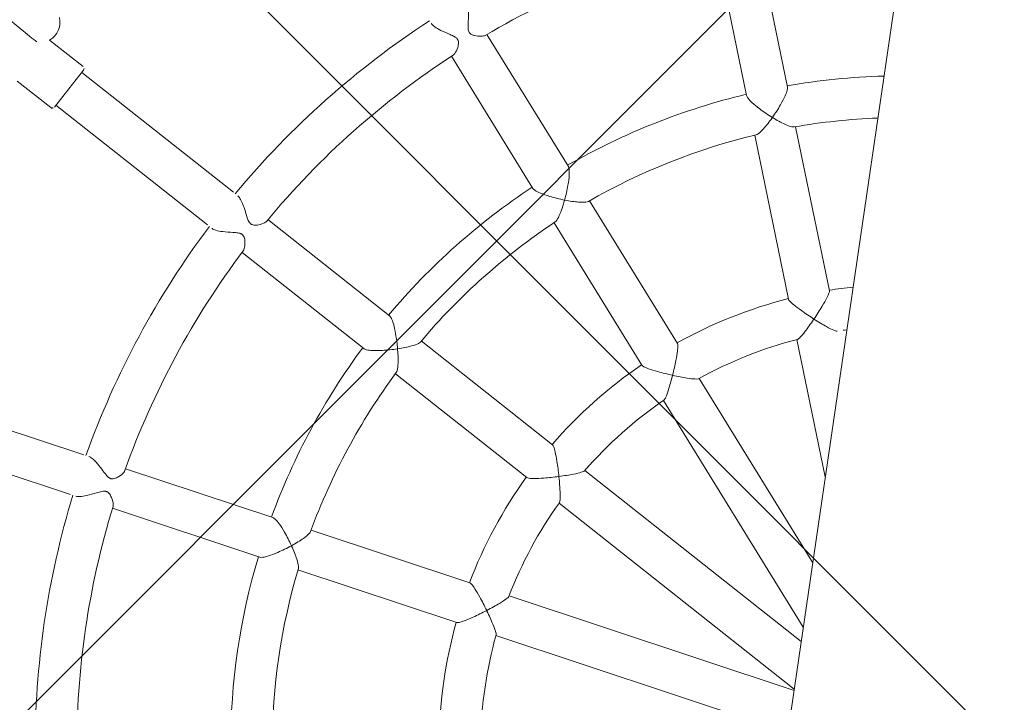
# Model space of a CAD drawing. Header units: metres. Extents: x 5509548 to 5517943, y 5680530 to 5684871.
# Tile 58 of 256: x 5516088.238 to 5516088.616, y 5683297.922 to 5683298.183. Entities that reach past the tile are written whole.
import ezdxf
from ezdxf import colors
from ezdxf.entities.mleader import LeaderData, LeaderLine
from ezdxf.math import Vec2, Vec3

# ---------------------------------------------------------------- set-up
doc = ezdxf.new("R2010")
doc.units = ezdxf.units.M
doc.layers.get('0').update_dxf_attribs({"linetype": 'CONTINUOUS', "lineweight": 18})
for name, color, linetype in [('A-Nawierzchnie', 41, 'CONTINUOUS'), ('A-Plac-Zabaw', 81, 'CONTINUOUS'), ('org', 1, 'CONTINUOUS')]:
    doc.layers.add(name, color=color, linetype=linetype)
doc.styles.get("Standard").update_dxf_attribs({"font": 'simplex.shx'})

# ---------------------------------------------------------------- blocks, each defined once
blk = doc.blocks.new('Bocianie gniazdo-Junior')
at = {"lineweight": 0}
for p, q in [((-4.683558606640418, 150.0256920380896), (-4.683558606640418, -149.9743079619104)), ((-8.288456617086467, 24.4816485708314), (-10.3253899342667, 30.07807686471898)), ((-11.8288981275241, 29.53084463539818), (-9.79196481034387, 23.9344163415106)), ((-16.16741812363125, 20.25354665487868), (-19.99560053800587, 24.81579680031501)), ((-21.22127164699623, 23.78733662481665), (-17.39308923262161, 19.2250864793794)), ((-5.561337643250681, 16.98895077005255), (-7.759168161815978, 23.02744049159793)), ((-9.262676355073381, 22.48020826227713), (-7.064845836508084, 16.44171854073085)), ((-35.15899762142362, 21.3417174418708), (-36.57679576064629, 22.16028357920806)), ((-35.12239508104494, 21.20511490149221), (-35.57239508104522, 20.42569203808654)), ((-28.74874834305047, 17.40981818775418), (-35.17239508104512, 21.11851236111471)), ((-36.15899762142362, 19.60966663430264), (-37.57679576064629, 20.42823277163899)), ((-35.57239508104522, 20.42569203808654), (-36.02239508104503, 19.64626917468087)), ((-35.97239508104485, 19.73287171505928), (-29.54874834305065, 16.02417754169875)), ((-11.04211097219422, 14.14544344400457), (-15.17268121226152, 19.06806536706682)), ((-16.39835232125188, 18.03960519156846), (-12.26778208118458, 13.11698326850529)), ((-22.12512408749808, 13.58566694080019), (-27.28282030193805, 16.5634642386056)), ((-28.08282030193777, 15.17782359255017), (-22.92512408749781, 12.20002629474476)), ((-6.524278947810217, 14.95652322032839), (-4.683558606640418, 9.899185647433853)), ((-4.683558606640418, 6.567615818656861), (-10.02617753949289, 12.93470112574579)), ((-15.21981644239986, 9.59888571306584), (-20.78491867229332, 12.81189898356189)), ((-11.25184864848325, 11.90624095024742), (-4.683558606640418, 4.078457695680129)), ((-21.5849186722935, 11.42625833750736), (-16.01981644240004, 8.213245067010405)), ((-4.683558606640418, 3.515774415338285), (-13.85105303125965, 8.808629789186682)), ((-32.97509483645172, 6.610367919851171), (-40.27979638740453, 7.898383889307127)), ((-14.65105303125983, 7.422989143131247), (-4.683558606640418, 1.668253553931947)), ((-40.55763347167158, 6.322691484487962), (-33.25293192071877, 5.034675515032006)), ((-25.44298724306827, 5.282254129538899), (-31.30810297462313, 6.316432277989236)), ((-17.590561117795, 3.897659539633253), (-23.9189618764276, 5.013527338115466)), ((-31.58594005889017, 4.740739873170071), (-25.72082432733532, 3.706561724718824)), ((-24.19679896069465, 3.437834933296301), (-17.86839820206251, 2.321967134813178)), ((-4.683558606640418, 1.621806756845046), (-16.03406079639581, 3.62320653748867)), ((-16.31189788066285, 2.047514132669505), (-4.845574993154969, 0.0256920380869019))]:
    blk.add_line(p, q, dxfattribs=at)
for centre, radius, start, end in [((-0.2385586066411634, 0.02569203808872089), 31.69999999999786, 111.3096996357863, 128.690300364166), ((-0.2385586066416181, 0.02569203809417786), 25.79999999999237, 99.92080639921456, 108.2231018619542), ((-0.2385586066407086, 0.0256920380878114), 33.29999999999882, 131.3766076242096, 148.6233923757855), ((-0.2385586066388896, 0.02569203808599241), 31.70000000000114, 131.3096996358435, 148.6903003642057), ((-0.2385586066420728, 0.02569203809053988), 25.79999999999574, 111.7768981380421, 128.2231018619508), ((-0.2385586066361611, 0.02569203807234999), 24.20000000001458, 100.5840483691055, 108.2307133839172), ((-37.07300545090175, 22.78779927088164), 0.8000000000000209, 308.3352778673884, 21.49304519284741), ((-0.2385586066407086, 0.02569203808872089), 24.19999999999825, 111.7692866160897, 128.2307133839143), ((-35.20899762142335, 21.25511490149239), 0.09999999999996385, 330.0000000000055, 59.99999999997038), ((-36.10899762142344, 19.69626917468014), 0.1000000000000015, 239.9999999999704, 330.0000000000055), ((-0.2385586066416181, 0.02569203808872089), 25.7999999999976, 131.7768981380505, 148.223101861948), ((-0.2385586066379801, 0.02569203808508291), 24.20000000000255, 131.7692866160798, 148.2307133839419), ((-0.2385586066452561, 0.02569203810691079), 17.79999999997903, 104.4608906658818, 107.4240410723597), ((-0.2385586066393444, 0.02569203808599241), 17.80000000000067, 112.575958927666, 127.4240410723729), ((-0.2385586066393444, 0.0256920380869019), 33.30000000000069, 151.3766076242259, 168.6233923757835), ((-0.2385586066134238, 0.02569203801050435), 16.20000000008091, 105.9252314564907, 107.2431886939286), ((-0.2385586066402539, 0.0256920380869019), 31.69999999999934, 151.3096996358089, 168.6903003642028), ((-0.2385586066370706, 0.02569203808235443), 16.20000000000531, 112.7568113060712, 127.2431886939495), ((-0.2385586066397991, 0.0256920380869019), 17.8000000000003, 132.5759589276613, 147.4240410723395), ((-0.2385586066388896, 0.0256920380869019), 25.80000000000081, 151.7768981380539, 168.2231018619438), ((-0.2385586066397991, 0.0256920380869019), 16.2000000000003, 132.7568113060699, 147.2431886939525), ((-0.2385586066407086, 0.0256920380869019), 24.19999999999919, 151.7692866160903, 168.230713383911), ((-0.2385586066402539, 0.0256920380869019), 17.7999999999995, 152.5759589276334, 167.4240410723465), ((-0.2385586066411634, 0.0256920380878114), 16.19999999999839, 152.7568113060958, 167.2431886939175), ((-0.2385586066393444, 0.0256920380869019), 33.30000000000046, 171.3766076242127, 188.6233923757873), ((-0.2385586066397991, 0.0256920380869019), 31.7000000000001, 171.3096996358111, 188.6903003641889), ((-0.2385586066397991, 0.0256920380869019), 25.80000000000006, 171.7768981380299, 188.2231018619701), ((-0.2385586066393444, 0.0256920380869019), 24.20000000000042, 171.7692866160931, 188.2307133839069), ((-0.2385586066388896, 0.0256920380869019), 17.80000000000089, 172.5759589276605, 187.4240410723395), ((-0.2385586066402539, 0.0256920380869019), 16.19999999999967, 172.7568113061, 187.2431886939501)]:
    blk.add_arc(centre, radius, start, end, dxfattribs=at)
for points, knots in [([(-20.94671203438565, 25.94928734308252), (-20.92807802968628, 25.92708480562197), (-20.91099337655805, 25.89796161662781), (-20.8717611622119, 25.80918790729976), (-20.85263250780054, 25.74366839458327), (-20.81659394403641, 25.57623798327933), (-20.80276834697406, 25.47048057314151), (-20.78139004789, 25.25770276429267), (-20.77441620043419, 25.15716912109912), (-20.75708470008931, 25.00272996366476), (-20.74713213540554, 24.93693354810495), (-20.72130971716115, 24.8620873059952), (-20.71265273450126, 24.84251541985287), (-20.69833709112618, 24.81863882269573), (-20.69452091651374, 24.81286191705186), (-20.68789033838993, 24.80375015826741), (-20.68520625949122, 24.80028778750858), (-20.67980009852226, 24.79372987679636), (-20.67709020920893, 24.79063474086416), (-20.67048285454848, 24.78351235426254), (-20.66653663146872, 24.77959499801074), (-20.65260228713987, 24.76679725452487), (-20.64213234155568, 24.75893465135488), (-20.61480189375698, 24.74166289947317), (-20.59744737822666, 24.7335277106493), (-20.54249526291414, 24.71296251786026), (-20.50053687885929, 24.70481737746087), (-20.37912342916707, 24.69208006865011), (-20.28913429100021, 24.69584297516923), (-20.14272001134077, 24.72258595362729), (-20.08712738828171, 24.74260025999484), (-20.05456233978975, 24.76869096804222)], [5.66426104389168, 5.66426104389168, 5.66426104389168, 5.66426104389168, 5.747976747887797, 5.747976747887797, 5.876082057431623, 5.876082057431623, 6.04624684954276, 6.04624684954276, 6.216433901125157, 6.216433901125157, 6.353124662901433, 6.353124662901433, 6.405766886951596, 6.405766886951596, 6.423630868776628, 6.423630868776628, 6.435271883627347, 6.435271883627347, 6.44650080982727, 6.44650080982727, 6.462115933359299, 6.462115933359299, 6.500315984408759, 6.500315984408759, 6.557898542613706, 6.557898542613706, 6.681680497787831, 6.681680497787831, 6.912870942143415, 6.912870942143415, 7.116758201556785, 7.116758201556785, 7.116758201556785, 7.116758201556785]), ([(-21.16464284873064, 23.83722282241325), (-21.14580796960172, 23.8537496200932), (-21.12790641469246, 23.87872109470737), (-21.07550674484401, 23.97707288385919), (-21.047892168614, 24.0697248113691), (-21.02495068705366, 24.22176598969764), (-21.02223888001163, 24.2844407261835), (-21.03663443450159, 24.37529575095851), (-21.04691767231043, 24.40310458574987), (-21.06279107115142, 24.43198895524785), (-21.06688674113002, 24.43856484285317), (-21.07398487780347, 24.44865492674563), (-21.07672734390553, 24.45229155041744), (-21.08188425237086, 24.45869013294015), (-21.08425229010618, 24.46147547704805), (-21.09001415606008, 24.46791744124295), (-21.09346202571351, 24.4715126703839), (-21.10403177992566, 24.48184101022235), (-21.11147009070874, 24.48823077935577), (-21.14099823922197, 24.51092452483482), (-21.17148190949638, 24.52908948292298), (-21.26896817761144, 24.56890266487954), (-21.32934579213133, 24.58686856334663), (-21.50625383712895, 24.63581548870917), (-21.6370334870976, 24.66834155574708), (-21.85909750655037, 24.73988324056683), (-21.94847163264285, 24.77415304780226), (-22.08053663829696, 24.84227448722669), (-22.12731080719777, 24.87388984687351), (-22.16398331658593, 24.91122469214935), (-22.16836196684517, 24.91603454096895), (-22.1723831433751, 24.92082716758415)], [1.342123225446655, 1.342123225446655, 1.342123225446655, 1.342123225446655, 1.491391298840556, 1.491391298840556, 1.819224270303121, 1.819224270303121, 2.04833457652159, 2.04833457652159, 2.205167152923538, 2.205167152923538, 2.253567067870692, 2.253567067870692, 2.282100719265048, 2.282100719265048, 2.305173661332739, 2.305173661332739, 2.336844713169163, 2.336844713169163, 2.399282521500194, 2.399282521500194, 2.572780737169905, 2.572780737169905, 2.765300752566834, 2.765300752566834, 3.098607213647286, 3.098607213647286, 3.353816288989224, 3.353816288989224, 3.556951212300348, 3.556951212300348, 3.587098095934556, 3.587098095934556, 3.587098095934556, 3.587098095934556]), ([(-41.02936549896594, 24.39706460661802), (-40.52117659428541, 24.09343587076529), (-40.01481922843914, 23.79090142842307), (-39.06088018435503, 23.22094938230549), (-38.62284313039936, 22.95923442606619), (-37.87479501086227, 22.51229648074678), (-37.5723783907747, 22.33161096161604), (-37.21605505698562, 22.11871768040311), (-37.1149141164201, 22.05828878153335), (-37.05766011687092, 22.02408110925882)], [0, 0, 0, 0, 1.776836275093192, 1.776836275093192, 3.56156140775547, 3.56156140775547, 5.352037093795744, 5.352037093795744, 6.552547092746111, 6.552547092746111, 6.552547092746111, 6.552547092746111]), ([(-8.288456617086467, 24.4816485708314), (-8.288444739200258, 24.4816159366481), (-8.288432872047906, 24.4815832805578), (-8.278762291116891, 24.45492985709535), (-8.276668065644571, 24.41506288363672), (-8.287310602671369, 24.30295390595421), (-8.303041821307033, 24.22816494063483), (-8.354949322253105, 24.0391272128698), (-8.397609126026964, 23.91445193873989), (-8.519146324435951, 23.60653398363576), (-8.601941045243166, 23.42401857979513), (-8.69057987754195, 23.24983715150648), (-8.6908353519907, 23.24933529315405), (-8.69109085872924, 23.24883353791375)], [1.53011214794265, 1.53011214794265, 1.53011214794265, 1.53011214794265, 1.530405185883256, 1.530405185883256, 1.76912557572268, 1.76912557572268, 2.058988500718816, 2.058988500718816, 2.443551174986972, 2.443551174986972, 2.936521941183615, 2.936521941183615, 2.937946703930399, 2.937946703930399, 2.937946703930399, 2.937946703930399]), ([(-8.69109085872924, 23.24883353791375), (-8.69160911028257, 23.24905366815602), (-8.692127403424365, 23.24927389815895), (-8.871990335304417, 23.32572866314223), (-9.052733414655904, 23.41232415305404), (-9.343762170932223, 23.57008039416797), (-9.456581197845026, 23.63816600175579), (-9.61785575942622, 23.74961180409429), (-9.677979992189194, 23.79679164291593), (-9.758194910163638, 23.87583121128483), (-9.782216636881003, 23.90771722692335), (-9.791941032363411, 23.93435106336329), (-9.791952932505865, 23.93438370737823), (-9.79196481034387, 23.9344163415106)], [-0.00174603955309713, -0.00174603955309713, -0.00174603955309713, -0.00174603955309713, 0, 0, 0.6041331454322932, 0.6041331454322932, 1.075412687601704, 1.075412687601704, 1.430638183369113, 1.430638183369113, 1.723188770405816, 1.723188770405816, 1.723547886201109, 1.723547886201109, 1.723547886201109, 1.723547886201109]), ([(-9.213614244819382, 22.49986335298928), (-9.191943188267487, 22.50850893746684), (-9.166897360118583, 22.52707885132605), (-9.09008100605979, 22.60062649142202), (-9.03066543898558, 22.67582774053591), (-8.880586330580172, 22.89936903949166), (-8.78841799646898, 23.05886980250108), (-8.69623510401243, 23.23874984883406), (-8.694045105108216, 23.24303544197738), (-8.691601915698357, 23.24783010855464), (-8.691346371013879, 23.24833177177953), (-8.69109085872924, 23.24883353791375)], [1.845608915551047, 1.845608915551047, 1.845608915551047, 1.845608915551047, 2.056248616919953, 2.056248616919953, 2.443778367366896, 2.443778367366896, 2.94586092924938, 2.94586092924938, 2.958092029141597, 2.958092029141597, 2.959520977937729, 2.959520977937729, 2.959520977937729, 2.959520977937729]), ([(-8.69109085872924, 23.24883353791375), (-8.690572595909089, 23.24861340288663), (-8.690054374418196, 23.24839336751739), (-8.506787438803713, 23.17060778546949), (-8.332151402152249, 23.10662526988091), (-8.070027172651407, 23.02989585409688), (-7.974470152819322, 23.00966930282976), (-7.864991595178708, 23.00164915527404), (-7.832371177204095, 23.00338069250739), (-7.809385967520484, 23.01096064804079)], [-0.001746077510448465, -0.001746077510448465, -0.001746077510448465, -0.001746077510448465, 0, 0, 0.61579691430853, 0.61579691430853, 1.092527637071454, 1.092527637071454, 1.358655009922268, 1.358655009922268, 1.358655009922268, 1.358655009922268]), ([(-16.16741812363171, 20.25354665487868), (-16.16741217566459, 20.25353956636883), (-16.1674062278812, 20.25353247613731), (-16.14921686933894, 20.23184338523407), (-16.13360962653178, 20.19512713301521), (-16.10525503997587, 20.08619520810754), (-16.0944511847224, 20.01055917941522), (-16.0785548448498, 19.81516389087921), (-16.07599379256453, 19.6833731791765), (-16.0848835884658, 19.35237694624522), (-16.10026178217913, 19.15252223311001), (-16.12398505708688, 18.9584965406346), (-16.1240539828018, 18.95793344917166), (-16.12412297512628, 18.9573704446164)], [1.530100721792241, 1.530100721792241, 1.530100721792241, 1.530100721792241, 1.530178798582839, 1.530178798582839, 1.768880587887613, 1.768880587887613, 2.058735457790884, 2.058735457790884, 2.443431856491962, 2.443431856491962, 2.936429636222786, 2.936429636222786, 2.937864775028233, 2.937864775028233, 2.937864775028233, 2.937864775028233]), ([(-16.12412297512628, 18.9573704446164), (-16.12468940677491, 18.95740026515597), (-16.12525591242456, 18.95743016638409), (-16.3204534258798, 18.96775950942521), (-16.51994229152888, 18.98731935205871), (-16.84745364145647, 19.0360415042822), (-16.9767974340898, 19.06144886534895), (-17.16646385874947, 19.11103373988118), (-17.23907473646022, 19.13480751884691), (-17.34142801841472, 19.18164716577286), (-17.37487629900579, 19.20339300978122), (-17.39307733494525, 19.22507230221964), (-17.39308328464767, 19.22507939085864), (-17.39308923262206, 19.2250864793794)], [-0.001758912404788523, -0.001758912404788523, -0.001758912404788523, -0.001758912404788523, 0, 0, 0.6042202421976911, 0.6042202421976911, 1.075705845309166, 1.075705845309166, 1.430953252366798, 1.430953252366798, 1.72350721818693, 1.72350721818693, 1.723602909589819, 1.723602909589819, 1.723602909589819, 1.723602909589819]), ([(-16.35897145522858, 18.07485516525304), (-16.34158544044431, 18.09037242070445), (-16.32442168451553, 18.11634460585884), (-16.27739509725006, 18.21166427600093), (-16.24726623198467, 18.30267892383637), (-16.18267355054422, 18.5641305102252), (-16.15061183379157, 18.74555359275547), (-16.12550867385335, 18.94613133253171), (-16.12491701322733, 18.95090337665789), (-16.12426102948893, 18.95624449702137), (-16.12419196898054, 18.95680742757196), (-16.12412297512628, 18.9573704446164)], [1.845600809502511, 1.845600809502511, 1.845600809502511, 1.845600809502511, 2.055988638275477, 2.055988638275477, 2.443684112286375, 2.443684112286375, 2.945775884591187, 2.945775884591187, 2.957995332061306, 2.957995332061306, 2.959434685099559, 2.959434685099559, 2.959434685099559, 2.959434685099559]), ([(-16.12412297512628, 18.9573704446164), (-16.12355653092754, 18.95734062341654), (-16.12299016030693, 18.95731088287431), (-15.92414937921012, 18.94689657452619), (-15.73814705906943, 18.94650302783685), (-15.46552554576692, 18.96406167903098), (-15.36878292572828, 18.97774926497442), (-15.26323023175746, 19.00766598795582), (-15.23321792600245, 19.02043752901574), (-15.21423407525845, 19.03540387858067)], [-0.001758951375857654, -0.001758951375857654, -0.001758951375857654, -0.001758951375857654, 0, 0, 0.6158534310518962, 0.6158534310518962, 1.092831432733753, 1.092831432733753, 1.358670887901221, 1.358670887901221, 1.358670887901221, 1.358670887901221]), ([(-28.56424935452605, 17.30329764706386), (-28.53224688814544, 17.28482292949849), (-28.49887290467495, 17.2549953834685), (-28.42258809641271, 17.16710622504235), (-28.38081689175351, 17.10571691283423), (-28.28596409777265, 16.94516616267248), (-28.23450170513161, 16.84060499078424), (-28.14375446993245, 16.64723191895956), (-28.10633577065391, 16.56419901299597), (-28.04441576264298, 16.44715428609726), (-28.01252343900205, 16.39175791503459), (-27.96277562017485, 16.34126020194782), (-27.95312702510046, 16.3326845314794), (-27.9389072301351, 16.32195115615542), (-27.93478740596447, 16.3190482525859), (-27.92749315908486, 16.31426836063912), (-27.9243552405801, 16.31232475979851), (-27.91769777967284, 16.30843328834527), (-27.91417878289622, 16.30650963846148), (-27.90563950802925, 16.3021514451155), (-27.90060292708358, 16.29983382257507), (-27.88263678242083, 16.29240320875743), (-27.86955093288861, 16.2884979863), (-27.83609415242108, 16.28150829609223), (-27.81563075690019, 16.27997708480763), (-27.754189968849, 16.280485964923), (-27.71005155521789, 16.2881438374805), (-27.58701944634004, 16.32098004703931), (-27.50162266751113, 16.35759243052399), (-27.38153832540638, 16.43214588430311), (-27.34193704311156, 16.46640989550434), (-27.32211512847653, 16.49903311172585)], [5.67352176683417, 5.67352176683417, 5.67352176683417, 5.67352176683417, 5.838036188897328, 5.838036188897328, 6.042373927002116, 6.042373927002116, 6.31866801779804, 6.31866801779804, 6.553042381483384, 6.553042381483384, 6.719785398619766, 6.719785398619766, 6.757848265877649, 6.757848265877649, 6.773083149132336, 6.773083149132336, 6.784428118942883, 6.784428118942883, 6.796951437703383, 6.796951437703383, 6.814578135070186, 6.814578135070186, 6.859244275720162, 6.859244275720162, 6.927563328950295, 6.927563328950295, 7.069291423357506, 7.069291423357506, 7.327830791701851, 7.327830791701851, 7.525952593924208, 7.525952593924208, 7.525952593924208, 7.525952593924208]), ([(-5.561337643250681, 16.98895077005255), (-5.561326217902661, 16.98891937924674), (-5.561314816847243, 16.98888793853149), (-5.555111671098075, 16.97171788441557), (-5.556396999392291, 16.94063901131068), (-5.574079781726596, 16.84617207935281), (-5.593151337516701, 16.77953311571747), (-5.651370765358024, 16.60618076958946), (-5.696599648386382, 16.4885550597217), (-5.821319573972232, 16.19041888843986), (-5.903793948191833, 16.0087380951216), (-5.990064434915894, 15.83019039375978), (-5.990310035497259, 15.82968218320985), (-5.990555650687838, 15.82917403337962)], [1.527157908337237, 1.527157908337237, 1.527157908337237, 1.527157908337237, 1.527599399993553, 1.527599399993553, 1.767879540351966, 1.767879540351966, 2.058474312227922, 2.058474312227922, 2.441315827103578, 2.441315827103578, 2.931430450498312, 2.931430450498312, 2.932829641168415, 2.932829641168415, 2.932829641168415, 2.932829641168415]), ([(-5.990555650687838, 15.82917403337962), (-5.991070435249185, 15.82940542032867), (-5.991585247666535, 15.82963686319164), (-6.172440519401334, 15.91095873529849), (-6.352401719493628, 15.99712079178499), (-6.639580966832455, 16.14533792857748), (-6.749836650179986, 16.20637188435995), (-6.905864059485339, 16.30174475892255), (-6.963308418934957, 16.34053420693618), (-7.037576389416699, 16.40153380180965), (-7.058538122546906, 16.42451540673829), (-7.064822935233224, 16.44165573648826), (-7.064834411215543, 16.44168714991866), (-7.064845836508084, 16.44171854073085)], [-0.001715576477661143, -0.001715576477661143, -0.001715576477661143, -0.001715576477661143, 0, 0, 0.6009396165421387, 0.6009396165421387, 1.070349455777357, 1.070349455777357, 1.426653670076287, 1.426653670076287, 1.721266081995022, 1.721266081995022, 1.721807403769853, 1.721807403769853, 1.721807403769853, 1.721807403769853]), ([(-28.04666872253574, 15.24406947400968), (-28.03466266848, 15.26597874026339), (-28.02635231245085, 15.29552650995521), (-28.01079083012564, 15.40566109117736), (-28.01639657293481, 15.5021471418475), (-28.04677908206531, 15.65243705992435), (-28.06536282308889, 15.71172789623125), (-28.10996013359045, 15.79299001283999), (-28.12954430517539, 15.81612800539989), (-28.1545823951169, 15.8379549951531), (-28.16053172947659, 15.84261321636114), (-28.17043110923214, 15.84951911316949), (-28.17417399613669, 15.85195537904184), (-28.1813579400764, 15.85631140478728), (-28.18477003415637, 15.85825229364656), (-28.19258280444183, 15.86241881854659), (-28.19700737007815, 15.86458862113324), (-28.21060074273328, 15.87071653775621), (-28.21998247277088, 15.87423414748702), (-28.25740375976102, 15.88592448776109), (-28.29466407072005, 15.89267560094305), (-28.40738193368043, 15.89564339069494), (-28.47434123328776, 15.89108999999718), (-28.66664793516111, 15.87512649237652), (-28.80336319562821, 15.86117405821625), (-29.03379727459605, 15.8549903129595), (-29.12533573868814, 15.85781918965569), (-29.26606992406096, 15.87856829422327), (-29.31815292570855, 15.89308381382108), (-29.3592673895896, 15.91484289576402), (-29.36179334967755, 15.91623898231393), (-29.36424935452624, 15.91765700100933)], [1.290583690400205, 1.290583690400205, 1.290583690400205, 1.290583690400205, 1.428590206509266, 1.428590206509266, 1.729026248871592, 1.729026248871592, 1.934815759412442, 1.934815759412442, 2.079606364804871, 2.079606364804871, 2.122144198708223, 2.122144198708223, 2.147104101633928, 2.147104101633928, 2.168978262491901, 2.168978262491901, 2.196348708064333, 2.196348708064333, 2.251507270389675, 2.251507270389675, 2.409917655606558, 2.409917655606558, 2.579943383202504, 2.579943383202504, 2.864027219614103, 2.864027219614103, 3.070149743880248, 3.070149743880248, 3.235067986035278, 3.235067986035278, 3.246182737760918, 3.246182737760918, 3.246182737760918, 3.246182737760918]), ([(-6.505052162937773, 14.96460292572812), (-6.502610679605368, 14.96562716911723), (-6.50003192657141, 14.96698463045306), (-6.47622168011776, 14.98177952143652), (-6.447962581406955, 15.01409902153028), (-6.371725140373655, 15.11968224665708), (-6.317723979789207, 15.20717033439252), (-6.177987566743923, 15.45483877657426), (-6.089803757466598, 15.62487427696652), (-5.998137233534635, 15.81351157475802), (-5.994713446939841, 15.82057483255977), (-5.991046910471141, 15.8281577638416), (-5.990801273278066, 15.82866586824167), (-5.990555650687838, 15.82917403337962)], [1.73409541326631, 1.73409541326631, 1.73409541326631, 1.73409541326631, 1.770519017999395, 1.770519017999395, 2.053874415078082, 2.053874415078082, 2.440581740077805, 2.440581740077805, 2.94331942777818, 2.94331942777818, 2.96283916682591, 2.96283916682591, 2.964240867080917, 2.964240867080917, 2.964240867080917, 2.964240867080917]), ([(-5.990555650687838, 15.82917403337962), (-5.990040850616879, 15.82894263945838), (-5.989526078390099, 15.82871130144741), (-5.803325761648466, 15.74504880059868), (-5.624166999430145, 15.67008855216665), (-5.352422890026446, 15.56725847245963), (-5.252062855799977, 15.53361572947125), (-5.121779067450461, 15.49986446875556), (-5.077715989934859, 15.49251787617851), (-5.047515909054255, 15.4958849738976), (-5.043855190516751, 15.4966047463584), (-5.04069286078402, 15.49758612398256)], [-0.001715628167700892, -0.001715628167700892, -0.001715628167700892, -0.001715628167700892, 0, 0, 0.6188851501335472, 0.6188851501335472, 1.097421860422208, 1.097421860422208, 1.446588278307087, 1.446588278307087, 1.502139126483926, 1.502139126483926, 1.502139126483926, 1.502139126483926]), ([(-11.04211097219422, 14.14544344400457), (-11.03042801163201, 14.13152023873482), (-11.0209999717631, 14.10194842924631), (-11.00528604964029, 14.00727121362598), (-11.00040331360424, 13.93818476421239), (-10.99579416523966, 13.75538501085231), (-10.99805812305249, 13.62929954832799), (-11.01328741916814, 13.30631718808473), (-11.02865265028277, 13.10731615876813), (-11.0486611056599, 12.90995019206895), (-11.04871901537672, 12.90937936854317), (-11.04877696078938, 12.90880859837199)], [1.527132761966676, 1.527132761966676, 1.527132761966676, 1.527132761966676, 1.767327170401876, 1.767327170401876, 2.057903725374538, 2.057903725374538, 2.441034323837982, 2.441034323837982, 2.931224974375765, 2.931224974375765, 2.932646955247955, 2.932646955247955, 2.932646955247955, 2.932646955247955]), ([(-22.12512408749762, 13.58566694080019), (-22.12511768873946, 13.58566324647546), (-22.12511128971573, 13.58565955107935), (-22.10060297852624, 13.57150264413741), (-22.07337974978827, 13.54234082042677), (-22.00947883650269, 13.44968028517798), (-21.97345758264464, 13.38230256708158), (-21.89168938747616, 13.20412809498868), (-21.84420615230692, 13.08115843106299), (-21.73935016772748, 12.76707774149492), (-21.68544592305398, 12.5740140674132), (-21.64137726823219, 12.38357348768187), (-21.64124937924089, 12.38302048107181), (-21.64112158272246, 12.38246753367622)], [1.530099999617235, 1.530099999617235, 1.530099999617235, 1.530099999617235, 1.530162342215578, 1.530162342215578, 1.768862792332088, 1.768862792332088, 2.058717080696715, 2.058717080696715, 2.443423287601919, 2.443423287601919, 2.936423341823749, 2.936423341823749, 2.937859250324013, 2.937859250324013, 2.937859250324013, 2.937859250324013]), ([(-11.04877696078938, 12.90880859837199), (-11.04934912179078, 12.9088506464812), (-11.04992132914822, 12.90889273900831), (-11.24776329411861, 12.92346049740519), (-11.44640919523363, 12.94288486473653), (-11.76712926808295, 12.98397223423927), (-11.89169234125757, 13.00363718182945), (-12.07091458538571, 13.03991915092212), (-12.13810357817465, 13.05672444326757), (-12.22861374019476, 13.0886401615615), (-12.25609912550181, 13.10306005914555), (-12.26778208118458, 13.11698326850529)], [-0.001743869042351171, -0.001743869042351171, -0.001743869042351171, -0.001743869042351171, 0, 0, 0.6011531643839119, 0.6011531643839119, 1.071011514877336, 1.071011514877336, 1.42736473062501, 1.42736473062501, 1.721930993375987, 1.721930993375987, 1.721930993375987, 1.721930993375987]), ([(-11.23654480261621, 11.92040933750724), (-11.2346313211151, 11.92217868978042), (-11.23270324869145, 11.92429694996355), (-11.21542275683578, 11.94620798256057), (-11.19992207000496, 11.98617145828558), (-11.1643687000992, 12.11140655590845), (-11.14352064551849, 12.2121693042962), (-11.09688664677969, 12.49285449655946), (-11.07216993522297, 12.68283756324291), (-11.050545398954, 12.89148841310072), (-11.04974481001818, 12.8992874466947), (-11.04889289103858, 12.90766707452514), (-11.0488349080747, 12.90823780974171), (-11.04877696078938, 12.90880859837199)], [1.73407544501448, 1.73407544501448, 1.73407544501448, 1.73407544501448, 1.769926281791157, 1.769926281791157, 2.053269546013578, 2.053269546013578, 2.44037201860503, 2.44037201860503, 2.943120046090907, 2.943120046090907, 2.962612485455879, 2.962612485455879, 2.964036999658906, 2.964036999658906, 2.964036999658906, 2.964036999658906]), ([(-11.04877696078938, 12.90880859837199), (-11.04820478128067, 12.90876654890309), (-11.0476326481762, 12.90872454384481), (-10.84400253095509, 12.89378895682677), (-10.64997994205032, 12.88462524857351), (-10.35929259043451, 12.88094182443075), (-10.25338869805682, 12.88366455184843), (-10.1194642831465, 12.89654316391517), (-10.07561659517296, 12.9047227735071), (-10.0485363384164, 12.91820721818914), (-10.04539041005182, 12.9201119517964), (-10.04278816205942, 12.92209009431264)], [-0.001743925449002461, -0.001743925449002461, -0.001743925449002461, -0.001743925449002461, 0, 0, 0.6189950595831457, 0.6189950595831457, 1.098127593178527, 1.098127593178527, 1.447360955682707, 1.447360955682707, 1.502210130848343, 1.502210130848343, 1.502210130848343, 1.502210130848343]), ([(-21.64112158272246, 12.38246753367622), (-21.6405788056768, 12.38263333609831), (-21.64003612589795, 12.38279918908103), (-21.44962331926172, 12.44102103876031), (-21.27470277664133, 12.50426822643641), (-21.02452381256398, 12.61401213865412), (-20.93829511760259, 12.65996376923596), (-20.84934496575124, 12.72417641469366), (-20.82551378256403, 12.74644047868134), (-20.8127947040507, 12.76699530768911)], [-0.001759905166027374, -0.001759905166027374, -0.001759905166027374, -0.001759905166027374, 0, 0, 0.6158580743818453, 0.6158580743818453, 1.09285493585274, 1.09285493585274, 1.358673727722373, 1.358673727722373, 1.358673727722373, 1.358673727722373]), ([(-21.64112158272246, 12.38246753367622), (-21.64166434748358, 12.38230173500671), (-21.64220720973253, 12.38213598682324), (-21.82916792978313, 12.32508026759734), (-22.02331809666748, 12.27523087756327), (-22.34774793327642, 12.20899848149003), (-22.47798440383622, 12.18863533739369), (-22.67317212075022, 12.17036143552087), (-22.74953356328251, 12.16786789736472), (-22.86173039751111, 12.17687744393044), (-22.90059689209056, 12.18587253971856), (-22.92511128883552, 12.20001890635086), (-22.92511768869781, 12.20002260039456), (-22.92512408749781, 12.20002629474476)], [-0.001759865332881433, -0.001759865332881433, -0.001759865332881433, -0.001759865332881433, 0, 0, 0.6042263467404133, 0.6042263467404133, 1.075726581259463, 1.075726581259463, 1.430975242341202, 1.430975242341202, 1.723529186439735, 1.723529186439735, 1.72360559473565, 1.72360559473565, 1.72360559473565, 1.72360559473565]), ([(-21.55996896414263, 11.47285152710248), (-21.54893965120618, 11.49337751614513), (-21.54169430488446, 11.52365020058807), (-21.53010354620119, 11.62930087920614), (-21.53292004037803, 11.72513364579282), (-21.56164463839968, 11.99291449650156), (-21.59356698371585, 12.17436352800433), (-21.63857964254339, 12.37143198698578), (-21.63965572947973, 12.37611830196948), (-21.64086607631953, 12.38136167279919), (-21.64099378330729, 12.38191457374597), (-21.64112158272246, 12.38246753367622)], [1.845599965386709, 1.845599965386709, 1.845599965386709, 1.845599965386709, 2.055969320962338, 2.055969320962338, 2.443676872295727, 2.443676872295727, 2.945769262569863, 2.945769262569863, 2.957987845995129, 2.957987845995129, 2.959427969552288, 2.959427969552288, 2.959427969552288, 2.959427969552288]), ([(-15.21981644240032, 9.59888571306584), (-15.20407595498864, 9.58979794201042), (-15.18510223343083, 9.565233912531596), (-15.13795431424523, 9.481640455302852), (-15.1097370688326, 9.418390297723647), (-15.04288473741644, 9.248191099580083), (-15.00188847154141, 9.128935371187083), (-14.90573292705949, 8.820222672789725), (-14.85210920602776, 8.627967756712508), (-14.80340796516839, 8.435661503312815), (-14.80326715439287, 8.435105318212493), (-14.80312639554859, 8.434549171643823)], [1.52713316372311, 1.52713316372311, 1.52713316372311, 1.52713316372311, 1.767328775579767, 1.767328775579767, 2.057905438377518, 2.057905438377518, 2.441035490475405, 2.441035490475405, 2.931226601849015, 2.931226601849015, 2.932648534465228, 2.932648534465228, 2.932648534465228, 2.932648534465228]), ([(-14.80312639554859, 8.434549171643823), (-14.80257436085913, 8.434705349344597), (-14.80202238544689, 8.434861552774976), (-14.60556433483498, 8.49047230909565), (-14.42010867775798, 8.548220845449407), (-14.14569255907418, 8.64418031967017), (-14.04710685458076, 8.682960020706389), (-13.92566369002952, 8.740866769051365), (-13.88725777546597, 8.763549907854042), (-13.86642231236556, 8.785483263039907), (-13.86411748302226, 8.788349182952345), (-13.86234868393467, 8.791098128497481)], [-0.001743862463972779, -0.001743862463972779, -0.001743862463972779, -0.001743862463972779, 0, 0, 0.6189953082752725, 0.6189953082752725, 1.098127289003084, 1.098127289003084, 1.44736105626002, 1.44736105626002, 1.502211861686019, 1.502211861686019, 1.502211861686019, 1.502211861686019]), ([(-14.80312639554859, 8.434549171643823), (-14.80367841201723, 8.434392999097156), (-14.80423048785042, 8.43423685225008), (-14.99512320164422, 8.380260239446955), (-15.18843270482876, 8.330572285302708), (-15.50386352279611, 8.25948907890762), (-15.62764014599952, 8.235365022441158), (-15.80846314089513, 8.208161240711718), (-15.87734800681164, 8.200973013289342), (-15.97331602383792, 8.200007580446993), (-16.00407595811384, 8.20415729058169), (-16.01981644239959, 8.213245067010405)], [-0.001743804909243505, -0.001743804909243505, -0.001743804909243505, -0.001743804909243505, 0, 0, 0.6011520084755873, 0.6011520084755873, 1.071008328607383, 1.071008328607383, 1.427360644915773, 1.427360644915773, 1.721927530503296, 1.721927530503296, 1.721927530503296, 1.721927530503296]), ([(-14.64151799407, 7.441537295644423), (-14.64032502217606, 7.443854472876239), (-14.63923768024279, 7.446504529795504), (-14.63049337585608, 7.473004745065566), (-14.62959586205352, 7.515859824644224), (-14.63901964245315, 7.645702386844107), (-14.65389176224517, 7.747518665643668), (-14.70607007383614, 8.027225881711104), (-14.74782198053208, 8.214205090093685), (-14.79886433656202, 8.417668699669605), (-14.80077946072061, 8.425271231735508), (-14.80284492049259, 8.433436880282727), (-14.80298563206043, 8.433993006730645), (-14.80312639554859, 8.434549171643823)], [1.734075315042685, 1.734075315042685, 1.734075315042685, 1.734075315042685, 1.769927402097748, 1.769927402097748, 2.053270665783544, 2.053270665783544, 2.440372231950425, 2.440372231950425, 2.943120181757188, 2.943120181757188, 2.962612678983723, 2.962612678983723, 2.964037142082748, 2.964037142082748, 2.964037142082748, 2.964037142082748]), ([(-32.76529032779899, 6.573373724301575), (-32.72805856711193, 6.566810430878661), (-32.68548980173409, 6.549588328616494), (-32.58225088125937, 6.491642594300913), (-32.52165161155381, 6.447661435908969), (-32.376723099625, 6.327896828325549), (-32.2920718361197, 6.246385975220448), (-32.13875762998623, 6.093621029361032), (-32.07402544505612, 6.027246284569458), (-31.96305617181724, 5.928599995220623), (-31.91610669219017, 5.894065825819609), (-31.86032326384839, 5.870935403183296), (-31.85102988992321, 5.867680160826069), (-31.83658476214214, 5.863617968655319), (-31.8315103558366, 5.86238072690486), (-31.82255541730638, 5.860531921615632), (-31.81868560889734, 5.859844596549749), (-31.80978624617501, 5.858515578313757), (-31.80477598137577, 5.857954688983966), (-31.79068433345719, 5.856883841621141), (-31.7817015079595, 5.856803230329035), (-31.74567147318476, 5.858656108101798), (-31.71136752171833, 5.865597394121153), (-31.62392026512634, 5.905175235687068), (-31.57813596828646, 5.935442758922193), (-31.46203758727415, 6.028510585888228), (-31.39526332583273, 6.100368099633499), (-31.33903357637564, 6.193218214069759), (-31.32758685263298, 6.219430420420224), (-31.32299128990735, 6.242447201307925)], [6.663259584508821, 6.663259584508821, 6.663259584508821, 6.663259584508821, 6.885020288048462, 6.885020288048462, 7.156537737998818, 7.156537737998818, 7.525456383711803, 7.525456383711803, 7.843899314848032, 7.843899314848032, 8.131274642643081, 8.131274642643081, 8.188518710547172, 8.188518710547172, 8.21965764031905, 8.21965764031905, 8.243552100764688, 8.243552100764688, 8.274818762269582, 8.274818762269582, 8.331974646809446, 8.331974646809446, 8.506697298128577, 8.506697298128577, 8.693518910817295, 8.693518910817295, 9.01041670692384, 9.01041670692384, 9.147517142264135, 9.147517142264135, 9.147517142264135, 9.147517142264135]), ([(-31.57462611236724, 4.815355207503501), (-31.57083865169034, 4.84003402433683), (-31.57313419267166, 4.870599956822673), (-31.59611467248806, 4.979291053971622), (-31.6343181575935, 5.067906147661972), (-31.71521182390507, 5.200460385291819), (-31.75444334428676, 5.251499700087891), (-31.81879882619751, 5.306234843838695), (-31.84323587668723, 5.322442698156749), (-31.87812235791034, 5.336173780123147), (-31.88569722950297, 5.338678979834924), (-31.89812114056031, 5.342000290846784), (-31.90282906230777, 5.343084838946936), (-31.91191102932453, 5.344850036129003), (-31.91626363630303, 5.345555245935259), (-31.92637092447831, 5.34687937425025), (-31.9321296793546, 5.347402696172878), (-31.95064884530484, 5.34839394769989), (-31.96347049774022, 5.348042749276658), (-32.01491834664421, 5.343274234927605), (-32.05311675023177, 5.332441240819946), (-32.14591965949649, 5.300481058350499), (-32.21032539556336, 5.271469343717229), (-32.39221566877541, 5.187157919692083), (-32.51774732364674, 5.127015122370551), (-32.72991006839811, 5.045400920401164), (-32.81418780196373, 5.018762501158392), (-32.94922473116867, 4.993211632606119), (-33.00133508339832, 4.99041174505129), (-33.04278481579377, 4.997621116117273), (-33.04295622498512, 4.997651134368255), (-33.04312741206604, 4.997681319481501)], [1.302988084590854, 1.302988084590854, 1.302988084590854, 1.302988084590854, 1.443485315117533, 1.443485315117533, 1.75001760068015, 1.75001760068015, 1.967701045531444, 1.967701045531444, 2.078392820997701, 2.078392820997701, 2.108291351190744, 2.108291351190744, 2.126295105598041, 2.126295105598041, 2.142703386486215, 2.142703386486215, 2.164173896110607, 2.164173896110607, 2.211321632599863, 2.211321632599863, 2.351817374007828, 2.351817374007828, 2.584340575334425, 2.584340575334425, 2.964922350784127, 2.964922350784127, 3.234450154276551, 3.234450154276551, 3.453338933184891, 3.453338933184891, 3.454249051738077, 3.454249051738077, 3.454249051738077, 3.454249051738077]), ([(-25.44298724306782, 5.282254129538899), (-25.44295891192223, 5.282249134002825), (-25.44293057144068, 5.282244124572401), (-25.41502268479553, 5.2772991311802), (-25.37945358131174, 5.259185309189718), (-25.28769193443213, 5.193925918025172), (-25.23079058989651, 5.142912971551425), (-25.09302881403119, 5.00344287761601), (-25.00637897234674, 4.904153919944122), (-24.80047017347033, 4.644926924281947), (-24.68380032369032, 4.48196165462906), (-24.57726994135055, 4.318101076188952), (-24.57696253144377, 4.317628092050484), (-24.57665522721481, 4.317155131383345)], [1.530109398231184, 1.530109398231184, 1.530109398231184, 1.530109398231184, 1.530352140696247, 1.530352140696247, 1.769068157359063, 1.769068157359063, 2.058929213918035, 2.058929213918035, 2.443523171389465, 2.443523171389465, 2.936500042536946, 2.936500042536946, 2.937927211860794, 2.937927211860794, 2.937927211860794, 2.937927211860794]), ([(-24.57665522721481, 4.317155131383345), (-24.57620468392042, 4.317494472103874), (-24.57575424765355, 4.317833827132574), (-24.416752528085, 4.437657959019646), (-24.27402154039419, 4.556908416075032), (-24.07649992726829, 4.745560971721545), (-24.01120102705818, 4.818209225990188), (-23.94952941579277, 4.909002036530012), (-23.93472561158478, 4.938108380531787), (-23.92979881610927, 4.961797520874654)], [-0.001749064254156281, -0.001749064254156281, -0.001749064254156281, -0.001749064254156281, 0, 0, 0.6158098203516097, 0.6158098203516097, 1.092597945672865, 1.092597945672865, 1.358657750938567, 1.358657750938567, 1.358657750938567, 1.358657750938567]), ([(-24.57665522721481, 4.317155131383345), (-24.57710576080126, 4.316815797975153), (-24.57755640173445, 4.31647647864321), (-24.7337058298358, 4.19893344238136), (-24.89907703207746, 4.0856996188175), (-25.18122886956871, 3.912530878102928), (-25.29661190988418, 3.848865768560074), (-25.47376721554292, 3.764924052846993), (-25.54468444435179, 3.736448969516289), (-25.65323221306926, 3.706509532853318), (-25.69285152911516, 3.701653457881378), (-25.72076765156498, 3.706551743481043), (-25.72079599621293, 3.706556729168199), (-25.72082432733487, 3.706561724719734)], [-0.001749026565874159, -0.001749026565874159, -0.001749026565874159, -0.001749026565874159, 0, 0, 0.6041536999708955, 0.6041536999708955, 1.075481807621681, 1.075481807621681, 1.430712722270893, 1.430712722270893, 1.723264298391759, 1.723264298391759, 1.72356178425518, 1.72356178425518, 1.72356178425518, 1.72356178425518]), ([(-24.18928971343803, 3.490151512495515), (-24.18594243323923, 3.513235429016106), (-24.18949856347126, 3.544199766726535), (-24.21477513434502, 3.647486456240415), (-24.25019462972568, 3.73654989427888), (-24.36875315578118, 3.978306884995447), (-24.46080263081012, 4.137881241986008), (-24.57049409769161, 4.307657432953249), (-24.5731100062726, 4.311696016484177), (-24.57604071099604, 4.31620921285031), (-24.57634791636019, 4.316682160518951), (-24.57665522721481, 4.317155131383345)], [1.845607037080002, 1.845607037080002, 1.845607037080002, 1.845607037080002, 2.056187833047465, 2.056187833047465, 2.443756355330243, 2.443756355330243, 2.945841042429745, 2.945841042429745, 2.958069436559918, 2.958069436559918, 2.959500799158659, 2.959500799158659, 2.959500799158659, 2.959500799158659]), ([(-17.59056111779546, 3.897659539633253), (-17.59053553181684, 3.897655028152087), (-17.59050992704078, 3.897650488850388), (-17.57255381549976, 3.894450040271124), (-17.54628908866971, 3.877809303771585), (-17.47333349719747, 3.815285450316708), (-17.42516364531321, 3.765459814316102), (-17.30414284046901, 3.628369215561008), (-17.22487838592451, 3.530374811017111), (-17.02902286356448, 3.273270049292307), (-16.91291144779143, 3.110993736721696), (-16.80141066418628, 2.946994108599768), (-16.80109230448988, 2.946525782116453), (-16.80077400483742, 2.946057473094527)], [1.527152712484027, 1.527152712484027, 1.527152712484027, 1.527152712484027, 1.527496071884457, 1.527496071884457, 1.76776781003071, 1.76776781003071, 2.05835902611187, 2.05835902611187, 2.441258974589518, 2.441258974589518, 2.931388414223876, 2.931388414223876, 2.932792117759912, 2.932792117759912, 2.932792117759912, 2.932792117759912]), ([(-16.80077400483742, 2.946057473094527), (-16.80031471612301, 2.946388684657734), (-16.79985548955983, 2.946719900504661), (-16.63429441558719, 3.066148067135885), (-16.47979278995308, 3.183827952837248), (-16.25484259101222, 3.367771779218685), (-16.17551467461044, 3.437878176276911), (-16.08115485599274, 3.533831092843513), (-16.05277353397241, 3.568310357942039), (-16.04061111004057, 3.596127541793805), (-16.03940843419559, 3.599647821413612), (-16.03867905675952, 3.602868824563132)], [-0.001721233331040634, -0.001721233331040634, -0.001721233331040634, -0.001721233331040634, 0, 0, 0.6189065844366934, 0.6189065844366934, 1.097562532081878, 1.097562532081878, 1.44674197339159, 1.44674197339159, 1.502150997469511, 1.502150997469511, 1.502150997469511, 1.502150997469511]), ([(-16.80077400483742, 2.946057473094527), (-16.80123327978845, 2.945726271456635), (-16.80169261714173, 2.945395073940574), (-16.96256025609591, 2.829421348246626), (-17.12717106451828, 2.716643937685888), (-17.39915006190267, 2.542031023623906), (-17.50715034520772, 2.477056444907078), (-17.66776044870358, 2.389624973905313), (-17.73006667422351, 2.359279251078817), (-17.8200069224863, 2.325478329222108), (-17.85037915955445, 2.318824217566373), (-17.8683470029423, 2.321958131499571), (-17.86837261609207, 2.32196262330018), (-17.86839820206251, 2.321967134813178)], [-0.001721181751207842, -0.001721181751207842, -0.001721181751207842, -0.001721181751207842, 0, 0, 0.6009829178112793, 0.6009829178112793, 1.070484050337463, 1.070484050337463, 1.426798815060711, 1.426798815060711, 1.721413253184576, 1.721413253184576, 1.721834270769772, 1.721834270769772, 1.721834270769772, 1.721834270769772]), ([(-16.3092817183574, 2.068204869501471), (-16.30894905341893, 2.070823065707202), (-16.30883493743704, 2.073724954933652), (-16.30973020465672, 2.101717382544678), (-16.32358086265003, 2.142339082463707), (-16.37688885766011, 2.26114903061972), (-16.42566169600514, 2.35167545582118), (-16.5702964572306, 2.596553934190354), (-16.67346393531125, 2.757948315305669), (-16.79099967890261, 2.931658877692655), (-16.79540370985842, 2.938154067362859), (-16.8001374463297, 2.945120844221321), (-16.80045569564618, 2.945589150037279), (-16.80077400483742, 2.946057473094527)], [1.734091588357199, 1.734091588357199, 1.734091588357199, 1.734091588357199, 1.770399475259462, 1.770399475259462, 2.053752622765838, 2.053752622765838, 2.440539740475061, 2.440539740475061, 2.94327942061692, 2.94327942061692, 2.962793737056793, 2.962793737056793, 2.964199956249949, 2.964199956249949, 2.964199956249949, 2.964199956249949])]:
    blk.add_open_spline(points, degree=3, knots=knots, dxfattribs=at)

msp = doc.modelspace()

# ---------------------------------------------------------------- hatches: boundary and pattern name
at = {"layer": 'A-Nawierzchnie', "linetype": 'ByBlock', "true_color": 0xb7e0ab, "transparency": 33554687}
h = msp.add_hatch(dxfattribs=at)
h.set_pattern_fill('ANSI37', color=9, scale=0.1, style=0)
h.set_pattern_definition([(45, (615.2743167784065, 129.3192508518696), (-0.2245064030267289, 0.2245064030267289), []), (135, (615.2743167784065, 129.3192508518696), (-0.2245064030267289, -0.2245064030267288), [])])
h.paths.add_polyline_path([(5516099.6639383, 5683319.509563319), (5516093.18050492, 5683320.492467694, 0.02400827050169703), (5516090.889116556, 5683320.728043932), (5516071.666547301, 5683321.775596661, -0.02484724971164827), (5516069.295594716, 5683322.023371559), (5516062.302756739, 5683323.108692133, -0.3638266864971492), (5516061.032989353, 5683324.559218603), (5516063.231110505, 5683324.230619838), (5516064.490548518, 5683332.646905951), (5516062.29494606, 5683332.975128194), (5516065.4430103, 5683353.379441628, 0.414213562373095), (5516062.9339508, 5683356.800643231), (5516050.08979864, 5683358.776220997, 0.4141947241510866), (5516046.668626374, 5683356.267352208), (5516042.257273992, 5683327.598946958, 0.4142317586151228), (5516044.766305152, 5683324.177561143), (5516053.343595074, 5683322.858275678, -0.02007901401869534), (5516053.579985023, 5683322.812134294), (5516052.668604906, 5683316.935679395), (5516054.150876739, 5683316.705803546), (5516053.920999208, 5683315.223525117), (5516046.954293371, 5683316.304038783), (5516046.53358273, 5683313.591470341), (5516044.962368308, 5683313.835160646), (5516043.961552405, 5683307.382313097), (5516045.532766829, 5683307.138622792), (5516044.092847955, 5683297.854620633), (5516044.241075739, 5683297.831630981), (5516044.011179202, 5683296.349353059), (5516069.871986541, 5683292.33842502), (5516070.101883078, 5683293.820702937), (5516070.250110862, 5683293.797713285), (5516071.690029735, 5683303.081715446), (5516073.26124416, 5683302.838025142), (5516074.262060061, 5683309.290872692), (5516072.690845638, 5683309.534562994), (5516073.111556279, 5683312.247131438), (5516066.144886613, 5683313.327639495), (5516066.374772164, 5683314.809910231), (5516068.140582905, 5683314.536067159), (5516068.712784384, 5683314.452779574), (5516069.444190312, 5683314.361830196), (5516070.42180041, 5683314.267207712), (5516071.256411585, 5683314.210627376), (5516075.58645081, 5683313.974792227), (5516074.85022779, 5683300.465115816), (5516082.256583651, 5683299.380121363), (5516080.796957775, 5683289.416467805), (5516090.875183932, 5683287.94005766), (5516092.610210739, 5683299.78364581), (5516076.426464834, 5683302.154484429), (5516076.852947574, 5683309.980433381), (5516087.948828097, 5683309.370979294), (5516088.305421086, 5683315.861425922), (5516090.617040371, 5683315.735451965, -0.02400827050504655), (5516092.431056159, 5683315.548954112), (5516098.599416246, 5683314.613815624), (5516098.31852322, 5683313.306826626), (5516091.99430035, 5683314.28274265), (5516090.39067605, 5683303.90295513), (5516099.094000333, 5683302.561238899), (5516096.496908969, 5683285.74680292), (5516069.794551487, 5683289.86845434), (5516048.342630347, 5683290.09877717), (5516034.965910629, 5683291.963955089), (5516037.042734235, 5683305.715577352), (5516039.999341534, 5683324.308768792), (5516043.122031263, 5683343.075807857), (5516045.796543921, 5683360.442185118), (5516068.332659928, 5683356.975872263), (5516067.979837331, 5683322.47700484), (5516099.929928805, 5683320.735853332)])
at = {"layer": 'A-Nawierzchnie', "linetype": 'ByBlock', "true_color": 0xffffc6, "transparency": 33554687}
h = msp.add_hatch(dxfattribs=at)
h.set_pattern_fill('ANSI37', scale=0.1, style=0)
h.set_pattern_definition([(45, (0, 0), (-0.2245064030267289, 0.2245064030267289), []), (135, (0, 0), (-0.2245064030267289, -0.2245064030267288), [])])
h.paths.add_polyline_path([(5516082.256583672, 5683299.380121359), (5516082.401531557, 5683300.369560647), (5516091.589262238, 5683299.023603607), (5516090.115141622, 5683288.961006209), (5516081.817906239, 5683290.176510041), (5516083.147078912, 5683299.249668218)])

# ---------------------------------------------------------------- block references
at = {"layer": 'A-Plac-Zabaw', "xscale": 0.01, "yscale": 0.01, "zscale": 0.01, "rotation": 351.6657355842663}
msp.add_blockref('Bocianie gniazdo-Junior', (5516088.579659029, 5683297.903301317), dxfattribs=at)

# ---------------------------------------------------------------- leaders
at = {"layer": 'org', "linetype": 'ByBlock'}
ml = msp.add_multileader_mtext('Standard', dxfattribs=at)
ml.set_content('')
ml.set_leader_properties()
ml.build(insert=Vec2(0, 0))
ml.multileader.update_dxf_attribs({"has_dogleg": 0, "text_right_attachment_type": 6, "dogleg_length": 0.36, "arrow_head_size": 0})
ctx = ml.context
ctx.base_point, ctx.char_height, ctx.arrow_head_size, ctx.landing_gap_size, ctx.plane_origin, ctx.plane_x_axis, ctx.plane_y_axis = Vec3(5516095.88688147, 5683282.392636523), 0.18, 0, 0.09, Vec3(-3106245.055154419, 5666210.726924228), Vec3(0.7598800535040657, -0.650063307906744), Vec3(0.650063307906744, 0.7598800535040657)
ctx.right_attachment = 6
notes = []
notes.append((ctx, [(0, (1, 1, 0), (5516096.160438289, 5683282.158613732), (-0.7598800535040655, 0.650063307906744), 0.3599999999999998, [(0, [(5516078.683667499, 5683310.803375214), (5516078.773770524, 5683310.141332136), (5516095.688689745, 5683284.253976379)], 256, [])])]))
ctx.mtext, ml.multileader.dxf.content_type = None, 0
for ctx, leaders in notes:
    for number, flags, end, landing, length, lines in leaders:
        leader = LeaderData()
        leader.index, (leader.has_last_leader_line, leader.has_dogleg_vector, leader.attachment_direction) = number, flags
        leader.last_leader_point, leader.dogleg_vector, leader.dogleg_length = Vec3(end), Vec3(landing), length
        for number, points, colour, breaks in lines:
            line = LeaderLine()
            line.index, line.vertices, line.color, line.breaks = number, Vec3.list(points), colors.encode_raw_color(colour), breaks
            leader.lines.append(line)
        ctx.leaders.append(leader)

doc.saveas('drawing.dxf')
